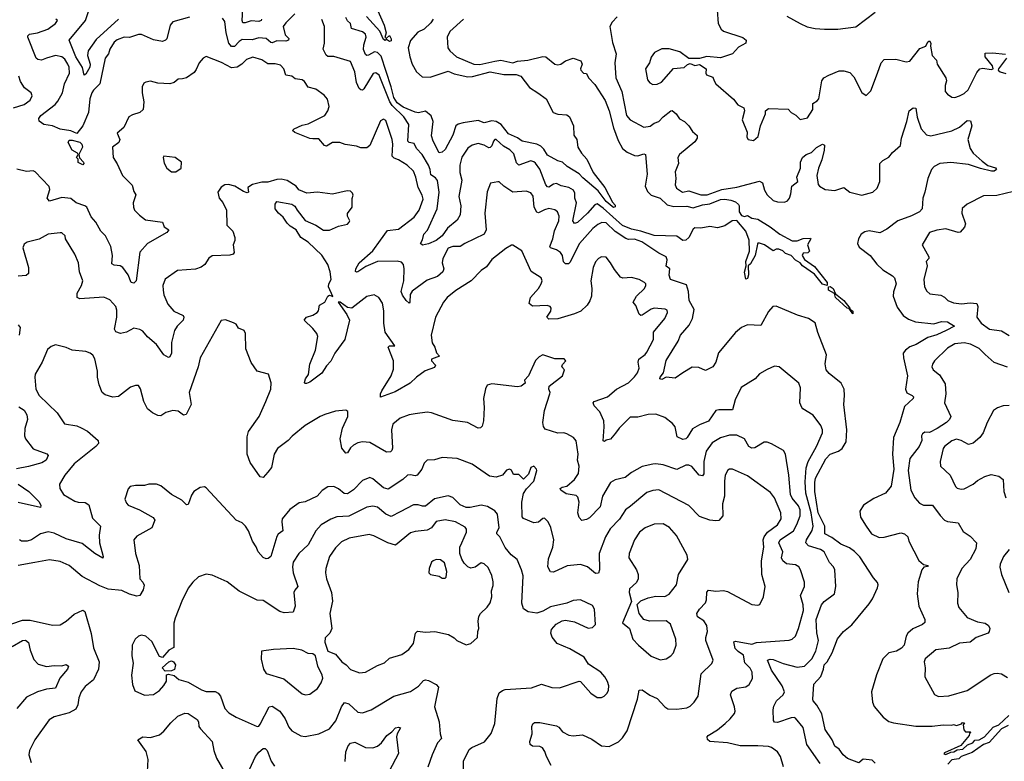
# Model space of a CAD drawing. Extents: x 1954683 to 2060285, y 904798 to 1016299.
# Tile 184 of 256: x 1972256 to 1978803, y 961013 to 965941. Entities that reach past the tile are written whole.
import ezdxf

# ---------------------------------------------------------------- set-up
doc = ezdxf.new("R2010")
doc.units = 0

msp = doc.modelspace()

# ---------------------------------------------------------------- linework, layer by layer
at = {"layer": '0CON10XD'}
for points in [[(1973385, 965957.2), (1973275, 965927.5), (1973256, 965905), (1973234, 965815), (1973225.5, 965804.5), (1973205, 965797.5), (1973145, 965808.1), (1973065, 965843.8), (1973045, 965843.3), (1972985, 965822.9), (1972950, 965825), (1972905, 965808.2), (1972885, 965791.1), (1972855.4, 965745), (1972846.4, 965715), (1972824.6, 965685), (1972789.2, 965515), (1972745.9, 965474.1), (1972734.8, 965455.2), (1972722.8, 965415), (1972713.9, 965325), (1972676.7, 965235), (1972635, 965184.7), (1972595, 965203.2), (1972525, 965214.6), (1972475, 965235.5), (1972416.2, 965245), (1972385, 965266.7), (1972383.3, 965285), (1972395.6, 965305), (1972491.5, 965378.5), (1972510.1, 965399.9), (1972540.3, 965455), (1972554.8, 965515), (1972587.6, 965585), (1972584.8, 965624.8), (1972576.6, 965645), (1972555, 965678.2), (1972535, 965695.3), (1972495, 965703.8), (1972435, 965684.7), (1972401.5, 965671.5), (1972376.7, 965676.7), (1972365, 965685.7), (1972309.4, 965825), (1972309.2, 965835), (1972320, 965845), (1972375, 965853.8), (1972442.4, 965877.6), (1972493.3, 965915), (1972506.2, 965935), (1972495.9, 965945.9)], [(1972911.8, 965945), (1972765, 965809.5), (1972712, 965735), (1972707.3, 965702.7), (1972724.9, 965645), (1972722.2, 965625), (1972695, 965579.2), (1972683.6, 965573.6), (1972674.4, 965624.4), (1972629.2, 965695), (1972585.4, 965805), (1972692.7, 965935), (1972720, 966015)], [(1974085, 965980), (1974025, 965920.8), (1974008.6, 965895), (1974020.7, 965840.7), (1974045, 965815.8), (1974044.2, 965805), (1974025, 965799.7), (1973965, 965800.2), (1973935, 965788.4), (1973925, 965789.1), (1973895, 965816.7), (1973845, 965820.8), (1973801.7, 965808.3), (1973735, 965808.9), (1973715, 965796.9), (1973685, 965763.1), (1973665, 965762.8), (1973646.2, 965786.2), (1973627.7, 965855), (1973618.8, 965928.8), (1973605, 965951.2)], [(1973863.1, 965945), (1973862, 965935), (1973845, 965929.5), (1973795, 965934.7), (1973755, 965919.6), (1973740.5, 965920.5), (1973736, 965936), (1973738.7, 966011.3)], [(1975004.9, 965945.1), (1974989.9, 965920.1), (1974945, 965877.5), (1974902.4, 965857.6), (1974855, 965803.3), (1974840, 965755), (1974849.3, 965695), (1974864.7, 965645), (1974894.8, 965594.8), (1974932, 965562), (1974985, 965558.9), (1975105, 965598.8), (1975145, 965580.6), (1975235, 965562.4), (1975266.1, 965563.9), (1975385, 965595.2), (1975475, 965577.3), (1975556.4, 965576.4), (1975588, 965565), (1975645, 965491.2), (1975702, 965455), (1975755.6, 965415.6), (1975803.6, 965323.6), (1975835, 965314), (1975895, 965310), (1975912.5, 965295), (1975938.8, 965235), (1975940, 965175), (1975960, 965145), (1975967.5, 965095), (1975991.2, 965055), (1976027.1, 965015), (1976068, 964925), (1976146.5, 964826.5), (1976197.8, 964727.8), (1976215, 964708.8), (1976215, 964697.5), (1976205, 964693.3), (1976195, 964698.9), (1976155, 964733.2), (1976103, 964803), (1975999.7, 964889.7), (1975975, 964917.8), (1975896, 964965), (1975864.4, 964994.4), (1975835, 965003.3), (1975765, 965042), (1975742, 965082), (1975721, 965101), (1975695, 965113.8), (1975596.2, 965135), (1975565, 965155.4), (1975505, 965183.9), (1975456.9, 965245), (1975425, 965264.4), (1975395, 965268.9), (1975345, 965255.5), (1975305, 965272), (1975205, 965256.5), (1975171.9, 965248.1), (1975155.4, 965235), (1975135, 965174.3), (1975085, 965078.8), (1975065, 965060), (1975045, 965057.5), (1975005, 965133.8), (1974995, 965170), (1975005.6, 965264.4), (1974992.9, 965302.9), (1974955, 965332.9), (1974907.3, 965322.7), (1974885, 965327), (1974805, 965360.7), (1974765, 965389.3), (1974743.2, 965425), (1974726.8, 965495), (1974658.9, 965698.9), (1974635, 965723.3), (1974615, 965728.6), (1974575, 965706.2), (1974565, 965703.4), (1974555, 965709.1), (1974542.7, 965742.7), (1974544.2, 965775), (1974559.5, 965825), (1974555.2, 965845.2), (1974535, 965860.5), (1974462.3, 965882.3), (1974455.3, 965915.3), (1974434.7, 965934.7), (1974425, 965955.5)], [(1974630, 966015), (1974678.7, 965905), (1974693.3, 965855), (1974683.6, 965823.6), (1974695, 965817.5), (1974715, 965835.7), (1974726.6, 965813.4), (1974725, 965800), (1974715, 965796.7), (1974695, 965810), (1974686.1, 965803.9), (1974675, 965810), (1974650, 965865), (1974562.6, 965962.6)], [(1976229.2, 965960.8), (1976195, 965924.2), (1976179.4, 965895), (1976198.7, 965788.7), (1976222.5, 965715), (1976212.2, 965655), (1976218.9, 965555), (1976258.6, 965465), (1976290.3, 965305), (1976315, 965276.4), (1976405, 965228.1), (1976447.3, 965232.7), (1976475, 965252.9), (1976505.8, 965264.2), (1976534.2, 965295.8), (1976585, 965335.8), (1976595, 965337.5), (1976621.4, 965315), (1976642.1, 965282.1), (1976675.4, 965265.4), (1976705, 965235.6), (1976729.3, 965199.3), (1976760.7, 965170.7), (1976761.1, 965155), (1976745, 965128.6), (1976642.5, 965045), (1976631.4, 965025), (1976635.8, 964985), (1976615, 964930), (1976618.6, 964885), (1976613.8, 964843.8), (1976622.4, 964822.4), (1976663.8, 964795), (1976705, 964803.3), (1976785, 964776.9), (1976826.8, 964776.8), (1976925, 964813.1), (1977025, 964827.4), (1977175, 964868.9), (1977195, 964856.2), (1977208.5, 964808.5), (1977226.4, 964776.4), (1977265, 964740.8), (1977295, 964730), (1977340.7, 964729.3), (1977362.3, 964737.7), (1977374, 964755), (1977384.4, 964785), (1977390, 964835), (1977430, 964865), (1977422.9, 964895), (1977447.2, 964955), (1977448.1, 964995), (1977462, 965025), (1977485.6, 965044.4), (1977521.2, 965058.8), (1977555, 965091.1), (1977595, 965114), (1977607, 965107), (1977605.6, 965075), (1977590.1, 965009.9), (1977566.7, 964955), (1977557, 964907), (1977565.5, 964845.5), (1977573.1, 964835), (1977612.3, 964812.3), (1977675, 964805.5), (1977735, 964826), (1977774.7, 964794.7), (1977855, 964774.6), (1977929.2, 964795), (1977957.2, 964822.8), (1977974.3, 964865), (1977975.3, 964984.7), (1977995, 965004.6), (1978035, 965027.5), (1978060.5, 965059.5), (1978113.1, 965105), (1978118.8, 965155), (1978155.4, 965265), (1978170, 965335), (1978196.7, 965355), (1978214.4, 965354.4), (1978223.6, 965293.6), (1978250.9, 965215), (1978285, 965176.5), (1978315, 965168.7), (1978455, 965203.5), (1978505, 965227.5), (1978555, 965272.5), (1978578.9, 965268.9), (1978588, 965235), (1978559.4, 965145), (1978576.9, 965085), (1978595.7, 965055), (1978655, 965001.9), (1978693.1, 964973.1), (1978745, 964956.5), (1978752, 964945), (1978736.2, 964933.8), (1978717.5, 964935), (1978645, 964951.4), (1978565, 964978.8), (1978447.6, 964992.4), (1978375, 964985.4), (1978337.1, 964965), (1978319.5, 964945), (1978294.5, 964885), (1978275, 964796.2), (1978260.5, 964755), (1978255.8, 964685), (1978239.4, 964665), (1978185, 964636.9), (1978095, 964604.4), (1978020.7, 964549.3), (1977975.5, 964524.5), (1977905, 964537.8), (1977875, 964532.5), (1977852, 964515), (1977834, 964485), (1977826.2, 964455), (1977838.8, 964428.8), (1977910, 964375), (1977955, 964315.7), (1977995, 964278.1), (1978060, 964240), (1978072.9, 964225), (1978083.5, 964185), (1978066.3, 964133.7), (1978064.5, 964105), (1978091.3, 964031.3), (1978130.5, 963975), (1978165, 963952.1), (1978213.3, 963933.3), (1978335, 963920.2), (1978385, 963936.5), (1978425, 963933.2), (1978470.8, 963905), (1978415.6, 963875), (1978355, 963847.5), (1978295, 963829.8), (1978217.2, 963782.8), (1978175, 963767.4), (1978145.4, 963745), (1978131.4, 963725), (1978131.8, 963695), (1978159.6, 963575), (1978145.2, 963485), (1978155, 963462.3), (1978190, 963445), (1978198.1, 963435), (1978197.1, 963425), (1978139.8, 963370.2), (1978108.3, 963265), (1978066.8, 963165), (1978059.5, 963055), (1978067.3, 962955), (1978049.5, 962840.5), (1978012.5, 962795), (1977935, 962758.9), (1977867.5, 962715), (1977841.9, 962675), (1977845.7, 962635), (1977885, 962575.6), (1977918.9, 962525), (1977971.4, 962501.4), (1978005, 962501.6), (1978115, 962532.2), (1978138.8, 962525), (1978161.2, 962505), (1978167.1, 962475), (1978235, 962347.1), (1978265, 962321.2), (1978296.2, 962315), (1978291.7, 962308.3), (1978267.1, 962302.9), (1978254.6, 962285.4), (1978230.8, 962205), (1978223.4, 962126.6), (1978235.4, 962045), (1978274.5, 961955), (1978273.7, 961936.3), (1978258.3, 961921.7), (1978195, 961893.5), (1978161.2, 961865), (1978150.4, 961845), (1978136.2, 961785), (1978119.5, 961765), (1978085, 961746), (1978035, 961734.7), (1977994.5, 961695), (1977952.6, 961587.4), (1977920.8, 961475), (1977925.5, 961405)], [(1976893.6, 966003.6), (1976900, 965915), (1976919.1, 965879.1), (1976935, 965864.4), (1977063.6, 965823.6), (1977087.5, 965805), (1977083.8, 965785), (1977035, 965758), (1976995, 965714.4), (1976915, 965687.1), (1976825, 965697.8), (1976775, 965683.3), (1976705, 965682.5), (1976645, 965727.1), (1976575, 965746.9), (1976525, 965747.5), (1976475.9, 965724.1), (1976455, 965693.3), (1976443.1, 965655), (1976418.1, 965615), (1976431.1, 965541.1), (1976445, 965521.2), (1976465, 965510), (1976495, 965512.5), (1976523.4, 965526.6), (1976603, 965617), (1976675, 965624), (1976696.4, 965643.6), (1976715, 965650), (1976745, 965637.5), (1976775, 965643.3), (1976820, 965615), (1976817.5, 965585), (1976822.5, 965575), (1976865, 965560), (1976874, 965534), (1976884.1, 965514.1), (1977003, 965413), (1977031.2, 965375), (1977072, 965355), (1977075.7, 965335), (1977058.8, 965275), (1977093.8, 965195), (1977090.7, 965160.7), (1977100, 965145), (1977135, 965137.5), (1977166.7, 965165), (1977182.5, 965235), (1977214.2, 965315), (1977215.8, 965335), (1977235, 965350.8), (1977365, 965346.2), (1977385, 965323.8), (1977415.8, 965305.8), (1977445, 965278.8), (1977495, 965288.8), (1977530.8, 965345), (1977528.8, 965385), (1977558.5, 965401.5), (1977568.5, 965415), (1977590, 965535), (1977603.8, 965555), (1977636.6, 965573.4), (1977705, 965602), (1977735, 965602), (1977775, 965590), (1977802.7, 965562.7), (1977855, 965457.5), (1977885, 965437.5), (1977915, 965467.5), (1977960.6, 965585), (1977984.4, 965655), (1978003.5, 965676.5), (1978081.7, 965678.3), (1978151.2, 965661.2), (1978175, 965665.8), (1978240.7, 965749.3), (1978280, 965765), (1978294.3, 965795), (1978305, 965800), (1978314, 965785), (1978311.4, 965765), (1978324, 965704), (1978352.1, 965672.1), (1978355.6, 965645), (1978414.3, 965555), (1978417.5, 965535), (1978410, 965505), (1978410, 965465), (1978425.7, 965445.7), (1978455, 965426), (1978475, 965424.3), (1978505, 965436), (1978535, 965450.6), (1978562.5, 965475), (1978620.2, 965589.8), (1978640, 965615), (1978660.2, 965619.8), (1978715, 965610.7), (1978728.8, 965615), (1978725.3, 965635.3), (1978676.1, 965695), (1978675, 965719.2), (1978725, 965720.9), (1978811.8, 965711.8)], [(1977356.7, 965965), (1977445, 965916.2), (1977493, 965893), (1977545, 965883.8), (1977607.3, 965877.3), (1977695, 965878.9), (1977815, 965894.4), (1977945, 965990.8)], [(1975207.5, 965945), (1975115, 965862.5), (1975098.8, 965825), (1975103.1, 965755), (1975115, 965734.3), (1975161.2, 965695), (1975275.8, 965645.8), (1975315, 965643.9), (1975415, 965666.1), (1975455, 965672.6), (1975535, 965654.3), (1975565, 965666.5), (1975635, 965672.5), (1975735, 965696.9), (1975755, 965694.4), (1975815, 965646.2), (1975835, 965641.4), (1975855, 965645.8), (1975885, 965667.5), (1975935, 965686), (1975987.4, 965667.4), (1975996.7, 965645), (1975984.3, 965615), (1975986, 965605), (1976005, 965586.2), (1976025, 965583.3), (1976038.1, 965555), (1976080.7, 965510.8), (1976149.5, 965405), (1976175.3, 965335), (1976203.4, 965223.4), (1976235, 965137.5), (1976265, 965085.7), (1976295, 965060), (1976345, 965037.9), (1976365, 965036.9), (1976405, 965050.6), (1976416.5, 965046.5), (1976428.8, 964915), (1976415.6, 964835.6), (1976429.6, 964799.6), (1976455, 964774.3), (1976515, 964755.5), (1976561.8, 964711.8), (1976605, 964700.9), (1976691.9, 964701.9), (1976735, 964691.1), (1976795, 964711.1), (1976845, 964718.1), (1976915.9, 964745.9), (1976945, 964748.7), (1976985, 964741.1), (1977015, 964730), (1977035, 964714), (1977040, 964705), (1977039, 964665), (1977055, 964639.8), (1977075, 964634.5), (1977095, 964640), (1977125, 964623.1), (1977165, 964615.6), (1977246.2, 964565), (1977311.2, 964515), (1977392.6, 964472.6), (1977425, 964471.1), (1977465, 964487.7), (1977515, 964490), (1977517.5, 964485), (1977494.4, 964445), (1977507, 964403), (1977497, 964393), (1977465, 964388.8), (1977459.2, 964375), (1977475, 964348.2), (1977541.6, 964301.6), (1977625.5, 964195), (1977624.2, 964175.8), (1977595, 964183.8), (1977540.7, 964250.7), (1977460.4, 964305), (1977445.2, 964325.2), (1977413.7, 964343.7), (1977385, 964374.6), (1977347.2, 964387.2), (1977329.4, 964405), (1977304.5, 964415.5), (1977285, 964415.7), (1977265, 964406.2), (1977208.8, 964445), (1977175, 964457.1), (1977165, 964456), (1977161.4, 964448.6), (1977146.7, 964373.3), (1977115, 964318), (1977100, 964305), (1977102.3, 964245), (1977095, 964222.5), (1977085, 964216.2), (1977075.5, 964264.5), (1977087.5, 964305), (1977084.4, 964335), (1977107.6, 964402.4), (1977107, 964477), (1977084.4, 964535), (1977025, 964605.9), (1976994.3, 964605.7), (1976945, 964572.5), (1976895, 964558.8), (1976845, 964567.5), (1976785, 964555.8), (1976745, 964558.5), (1976735, 964550), (1976705, 964493.6), (1976685, 964477.3), (1976665, 964474.2), (1976625, 964502.9), (1976475, 964507.5), (1976385, 964536.8), (1976325, 964548.4), (1976263.7, 964573.7), (1976135, 964688.3), (1976095, 964716.9), (1976079.3, 964710.8), (1976031.2, 964655), (1975965, 964594.4), (1975945, 964587.1), (1975934.7, 964605), (1975958.4, 964725), (1975947.2, 964755), (1975947.7, 964787.7), (1975938.1, 964808.1), (1975906.8, 964826.8), (1975856.3, 964836.3), (1975825, 964852), (1975805, 964848.7), (1975775, 964829.5), (1975765, 964830.3), (1975754.6, 964844.6), (1975715, 964948.1), (1975685, 964988.5), (1975675, 964997.7), (1975655, 965002.5), (1975575, 964975.5), (1975560.3, 964990.3), (1975540.5, 965050.5), (1975515, 965075.9), (1975471.8, 965101.8), (1975425, 965145.5), (1975415, 965145.6), (1975406.5, 965135), (1975396, 965104), (1975385, 965091.6), (1975375, 965090.6), (1975345, 965107.8), (1975305, 965117.8), (1975263.4, 965106.6), (1975235, 965087.5), (1975195, 965028), (1975181.9, 964975), (1975182.9, 964925), (1975194.8, 964875), (1975175.8, 964765.8), (1975189.2, 964705), (1975185.4, 964645), (1975165, 964609.4), (1975100.6, 964555), (1975065.5, 964505), (1975025, 964474.6), (1974975, 964451.9), (1974935, 964442.5), (1974920, 964455), (1974935, 964477.5), (1974943.1, 964515), (1974966.8, 964543.2), (1975032.6, 964685), (1975044, 964795), (1975033.3, 964873.3), (1975020, 964890), (1974989.5, 964909.5), (1974985.2, 964945), (1974973.3, 964975), (1974931.6, 965045), (1974894.4, 965084.4), (1974878.4, 965118.4), (1974845, 965126.2), (1974836.2, 965135), (1974842.5, 965245), (1974810.8, 965295), (1974732.2, 965372.2), (1974716.3, 965396.3), (1974645, 965573.6), (1974625, 965589.1), (1974607.1, 965582.9), (1974545, 965481.2), (1974535, 965473.8), (1974525, 965476), (1974512.9, 965485), (1974495, 965524), (1974485, 965594), (1974454.5, 965664.5), (1974345, 965697.1), (1974305, 965696.9), (1974294.7, 965704.7), (1974272.7, 965745), (1974282.5, 965785), (1974282.5, 965895), (1974265, 965942)], [(1977945, 961000), (1977925, 961020), (1977865, 961028), (1977835, 961002.5), (1977760.9, 961030.9), (1977731.2, 961055), (1977704, 961094), (1977675, 961113.8), (1977657.8, 961155), (1977611.9, 961225), (1977588.8, 961328.8), (1977557.2, 961387.2), (1977531.2, 961415), (1977528.8, 961425), (1977537.1, 961525), (1977583.8, 961576.2), (1977601.6, 961625), (1977604.6, 961655), (1977623.9, 961675), (1977657.2, 961732.8), (1977692.7, 961827.3), (1977734, 961875), (1977790.1, 961919.9), (1977905, 962059.4), (1977927.3, 962092.7), (1977960, 962165), (1977964.6, 962185), (1977960.5, 962200.5), (1977932.7, 962232.7), (1977841.6, 962371.6), (1977807.8, 962407.8), (1977772.7, 962432.7), (1977715, 962455.3), (1977655, 962499.3), (1977608.4, 962525), (1977609.6, 962575), (1977564.5, 962665), (1977543.9, 962805), (1977542.1, 962865), (1977547.9, 962895), (1977616.1, 963023.9), (1977645.4, 963054.6), (1977700.4, 963075), (1977725, 963091.2), (1977751.5, 963135), (1977755.2, 963215), (1977735.5, 963385), (1977739.5, 963445), (1977739.1, 963485), (1977718.9, 963525), (1977639.2, 963589.2), (1977617.8, 963615), (1977611.3, 963655), (1977620, 963715), (1977562.4, 963862.4), (1977545, 963927.5), (1977500, 963955), (1977428.3, 963978.3), (1977285, 964038), (1977264.4, 964035.6), (1977235, 964001.2), (1977185, 963910), (1977095, 963912.5), (1977055, 963896.2), (1977015, 963862.9), (1976901.9, 963728.1), (1976884.5, 963665), (1976865.3, 963634.7), (1976815, 963610.6), (1976770.6, 963630.6), (1976726.8, 963633.2), (1976665.6, 963594.4), (1976615, 963558.8), (1976555, 963565.8), (1976525, 963550), (1976513.1, 963555), (1976515, 963566), (1976536.5, 963593.5), (1976555, 963677.5), (1976634.6, 963805), (1976650.8, 963845), (1976708.3, 963911.7), (1976728.9, 963955), (1976741.5, 964015), (1976708.1, 964075), (1976703.1, 964135), (1976689.2, 964179.2), (1976584, 964215), (1976573.6, 964243.6), (1976579.2, 964285), (1976554, 964304), (1976562.1, 964345), (1976555, 964365.6), (1976505, 964390.4), (1976391.9, 964465), (1976345, 964481.8), (1976305, 964479.7), (1976286.4, 964486.4), (1976214.6, 964534.6), (1976155, 964590.6), (1976126.5, 964593.5), (1976099, 964581), (1976066, 964554), (1975977.1, 964455), (1975915, 964327.1), (1975905, 964318.6), (1975885, 964318.6), (1975872.7, 964332.7), (1975864.6, 964375), (1975851.5, 964395), (1975825, 964411.3), (1975784.6, 964424.6), (1975780, 964435), (1975800.9, 964485), (1975812.1, 964537.9), (1975840.8, 964605), (1975842.5, 964635), (1975831.4, 964665), (1975815, 964678.6), (1975775, 964685.6), (1975745, 964678.5), (1975705, 964658.9), (1975695, 964663.1), (1975677.5, 964695), (1975669.1, 964769.1), (1975655, 964790.6), (1975622.9, 964802.9), (1975535, 964795.4), (1975476, 964835), (1975445, 964864), (1975435, 964864), (1975385.8, 964854.2), (1975365, 964797.5), (1975348.2, 964655), (1975356.9, 964545), (1975344.2, 964515.8), (1975215, 964454.6), (1975185, 964434.6), (1975135, 964434.5), (1975105, 964422.5), (1975070, 964355), (1975065.6, 964325), (1975075.4, 964285), (1975069.1, 964265), (1975034.7, 964235.3), (1974965, 964210.4), (1974865, 964136.2), (1974851.3, 964115), (1974850.8, 964065), (1974845, 964058), (1974825, 964074.3), (1974801, 964111), (1974792.7, 964135), (1974810.3, 964205), (1974813.2, 964285), (1974807.5, 964315), (1974795, 964328.9), (1974765, 964336.3), (1974635, 964333.9), (1974557.8, 964302.2), (1974505, 964265.7), (1974495, 964262.9), (1974488.3, 964268.3), (1974491.5, 964285), (1974514.2, 964325), (1974603.1, 964405), (1974654.4, 964475.6), (1974700.5, 964539.5), (1974775, 964548.2), (1974879.9, 964630.1), (1974912.7, 964675), (1974938.3, 964748.3), (1974932.9, 964775), (1974905.9, 964825.9), (1974890, 964895), (1974873.4, 964935), (1974831.5, 964975), (1974775, 965010.8), (1974745, 965020.4), (1974733.5, 965033.5), (1974737.2, 965115), (1974732.9, 965145), (1974690.5, 965270.5), (1974675, 965281.2), (1974655, 965268.8), (1974584.2, 965105), (1974565, 965090), (1974525, 965089.5), (1974495, 965100), (1974420.9, 965110.9), (1974384.5, 965124.5), (1974335, 965125.6), (1974295, 965100.5), (1974281.9, 965105), (1974245, 965150.5), (1974205, 965148.5), (1974185, 965151.2), (1974085, 965191.4), (1974070, 965205), (1974080, 965215), (1974135, 965239.5), (1974175, 965248.2), (1974285, 965303.6), (1974304.5, 965335), (1974313.3, 965365), (1974303.1, 965413.1), (1974279.4, 965439.4), (1974225, 965480), (1974175, 965493.6), (1974150, 965530), (1974135, 965541.5), (1974088.3, 965548.3), (1974065, 965565.6), (1974025, 965571.9), (1974012.9, 965615), (1973989.5, 965639.5), (1973955, 965648.1), (1973905, 965647.4), (1973865, 965675.4), (1973805, 965692.3), (1973765, 965677.7), (1973733.9, 965646.1), (1973701.5, 965625), (1973665, 965621.1), (1973597.4, 965657.4), (1973495, 965696.9), (1973475, 965685.8), (1973450, 965655), (1973430.3, 965609.7), (1973415, 965590), (1973364, 965556), (1973337.5, 965547.5), (1973310, 965545), (1973283.3, 965525), (1973255, 965515.8), (1973175, 965520.6), (1973125, 965531.9), (1973095, 965527.1), (1973081.3, 965518.7), (1973069.2, 965495), (1973070, 965455), (1973081.4, 965395), (1973075.8, 965345), (1973055, 965324.2), (1973005, 965309.2), (1972981.2, 965295), (1972947.5, 965225), (1972903.1, 965186.9), (1972920.8, 965145), (1972915.7, 965124.3), (1972873.9, 965093.9), (1972878, 965025), (1972904.5, 964984.5), (1972939.4, 964905), (1973002.8, 964842.8), (1973015, 964800), (1973028.3, 964778.3), (1973011.1, 964725), (1973011.8, 964695), (1973019.5, 964675), (1973051.5, 964641.5), (1973091.8, 964611.8), (1973205.8, 964595.8), (1973216.7, 964565), (1973246.7, 964545), (1973235, 964527.5), (1973106.6, 964453.4), (1973054.5, 964395.5), (1973030, 964205), (1973015, 964190), (1972996.2, 964195), (1972977.1, 964245), (1972941.4, 964295), (1972925, 964306.5), (1972885, 964309.4), (1972868.6, 964318.6), (1972873.1, 964375), (1972861.5, 964435), (1972826.7, 964505), (1972795, 964535.8), (1972761.1, 964595), (1972730.7, 964630.7), (1972703.1, 964695), (1972690, 964705), (1972630.8, 964725), (1972595, 964753.5), (1972535, 964760.5), (1972454.2, 964735), (1972439.6, 964755), (1972456.9, 964813.1), (1972452.1, 964832.1), (1972359.3, 964929.3), (1972345, 964936.7), (1972301.7, 964931.7), (1972237.7, 964947.7)], [(1978817, 965685), (1978763.5, 965615), (1978763, 965605), (1978776, 965594), (1978812.8, 965582.8)], [(1972215, 965356.7), (1972285, 965377.3), (1972325, 965405.7), (1972339.1, 965435), (1972332.7, 965455), (1972287.9, 965487.9), (1972260.1, 965530.1), (1972251.1, 965565)], [(1972675, 964977.5), (1972645, 964992.5), (1972643.9, 965013.9), (1972632.9, 965025), (1972643.8, 965045), (1972640.8, 965055), (1972605, 965073.6), (1972578.5, 965125), (1972585, 965140.9), (1972605, 965141.3), (1972655, 965127.5), (1972669.5, 965115), (1972672.7, 965095), (1972650, 965045), (1972653.3, 965023.3), (1972680, 964995), (1972682.5, 964985), (1972675, 964977.5)], [(1973295, 964930), (1973330, 964955), (1973332, 964995), (1973288.8, 965025), (1973213.3, 965035), (1973208.8, 965025), (1973217, 964987), (1973233.3, 964955), (1973265, 964930), (1973295, 964930)], [(1974185, 963652), (1974223.5, 963745), (1974237.5, 963835), (1974231.1, 963855), (1974205, 963888.6), (1974148, 963945), (1974164, 963965), (1974205, 963977.8), (1974234.5, 963995.5), (1974242.5, 964007.5), (1974248.6, 964045), (1974285, 964063.3), (1974305, 964104), (1974315, 964111.2), (1974338.3, 964101.7), (1974309.2, 964165), (1974311.2, 964185), (1974326.7, 964215), (1974321.1, 964265), (1974305.5, 964315), (1974265, 964376.9), (1974175, 964463.1), (1974125, 964494.2), (1974094, 964545), (1974055, 964569.2), (1974035, 964590), (1974008.5, 964628.5), (1973975.8, 964655), (1973955, 964683.8), (1973953.8, 964715), (1973965, 964732.5), (1974066.1, 964716.1), (1974085, 964702.5), (1974100, 964675), (1974155, 964606.2), (1974225, 964576), (1974276.7, 964543.3), (1974315, 964542), (1974375, 964568.8), (1974435, 964583.3), (1974447.5, 964595), (1974450, 964605), (1974436.2, 964635), (1974436.4, 964653.6), (1974466.2, 964695), (1974466.4, 964753.6), (1974473.3, 964775), (1974468.8, 964788.8), (1974455, 964801.2), (1974433.6, 964803.6), (1974335, 964782), (1974235, 964795.8), (1974165, 964788), (1974111.7, 964811.7), (1974093.3, 964835), (1974035, 964873.3), (1973995, 964881.2), (1973965, 964880), (1973905, 964860.8), (1973865, 964860.8), (1973804.2, 964845.8), (1973773.9, 964826.1), (1973777.5, 964795), (1973768.3, 964791.7), (1973745, 964798.6), (1973686.7, 964835), (1973645, 964845.6), (1973620, 964845), (1973595, 964827.5), (1973573.3, 964795), (1973583.3, 964755), (1973605.7, 964725.7), (1973631.2, 964675), (1973632.5, 964575), (1973672, 964535), (1973685.6, 964495), (1973685.7, 964475), (1973674.3, 964445.7), (1973682.5, 964395), (1973675, 964382.5), (1973652.4, 964377.6), (1973535, 964371.4), (1973514.5, 964355.5), (1973487.1, 964315), (1973463.1, 964296.9), (1973425, 964283.6), (1973305, 964275.6), (1973222.2, 964217.8), (1973208.5, 964175), (1973208.8, 964145), (1973214, 964114), (1973240.5, 964050.5), (1973280, 964005), (1973342, 963975), (1973346.9, 963965), (1973341.8, 963945), (1973302.2, 963905), (1973285, 963876.2), (1973265.4, 963795.4), (1973264.4, 963725), (1973255, 963701.2), (1973245, 963696.2), (1973215, 963714.2), (1973165, 963783.1), (1973104.7, 963834.7), (1973075, 963870.8), (1973055, 963883.1), (1973015, 963892.2), (1972965, 963865.5), (1972926, 963856), (1972895, 963866.2), (1972885.6, 963885), (1972902.5, 963965), (1972902.1, 964012.1), (1972895.3, 964035.3), (1972855, 964079.4), (1972815, 964096.9), (1972655, 964086.9), (1972638, 964095), (1972637.8, 964125), (1972667.5, 964175), (1972675.4, 964205), (1972654.4, 964265), (1972646.7, 964325), (1972622.4, 964382.4), (1972560.8, 964485), (1972558.8, 964505), (1972535, 964524.2), (1972525, 964525.6), (1972444.3, 964515.7), (1972385, 964482), (1972306.1, 964463.9), (1972285, 964450), (1972277.5, 964425), (1972315.3, 964295), (1972315, 964254), (1972298.5, 964241.5), (1972245, 964237.8)], [(1978865, 964798.9), (1978753, 964773), (1978665, 964770), (1978555, 964716), (1978523, 964687), (1978520, 964655), (1978545.6, 964585), (1978537.1, 964562.9), (1978509.8, 964530.2), (1978495, 964526.7), (1978415, 964550.9), (1978355, 964543.5), (1978305, 964527.1), (1978256.9, 964445), (1978300, 964365), (1978300, 964355), (1978284.3, 964335), (1978288.9, 964305), (1978267.7, 964215), (1978271.9, 964165), (1978286.9, 964136.9), (1978308.7, 964118.7), (1978380.3, 964110.3), (1978405, 964096.7), (1978426.7, 964075), (1978465, 964059.4), (1978517.4, 964052.6), (1978575, 964058.9), (1978621.2, 964055), (1978627.8, 964035), (1978620.6, 963965), (1978649.2, 963925), (1978705, 963885.6), (1978785, 963874.4), (1978835, 963841.9)], [(1977577.4, 960997.4), (1977490.4, 961125), (1977465, 961238.8), (1977415, 961298.9), (1977405, 961304.4), (1977385, 961302.2), (1977295, 961271.5), (1977275, 961274.2), (1977267.5, 961285), (1977265.6, 961354.4), (1977271.3, 961378.7), (1977287.5, 961415), (1977333.3, 961455), (1977340.9, 961475), (1977324.7, 961515), (1977255, 961617.8), (1977228, 961685), (1977245, 961691.9), (1977265, 961688.9), (1977332.9, 961662.9), (1977425, 961638.8), (1977475, 961645.5), (1977523.6, 961695), (1977550.7, 961745), (1977567.5, 961815), (1977556.8, 961866.8), (1977552.6, 961955), (1977587, 962053), (1977604, 962076), (1977674.2, 962125.8), (1977682.9, 962175), (1977676, 962285), (1977668, 962305), (1977640, 962335), (1977604.3, 962405), (1977580.4, 962420.4), (1977501.4, 962445), (1977482.7, 962465), (1977487.3, 962485), (1977525, 962547.1), (1977531.8, 962575), (1977519.5, 962665), (1977483.5, 962795), (1977479, 962871), (1977486.3, 962963.7), (1977499.1, 963005), (1977553.5, 963105), (1977593.8, 963195), (1977594, 963215), (1977582, 963245), (1977532.7, 963312.7), (1977462.5, 963355), (1977457.5, 963365), (1977442.5, 963395), (1977448, 963495), (1977435.8, 963525.8), (1977305, 963633.8), (1977275, 963638.6), (1977225, 963617.5), (1977175, 963586.9), (1977145.4, 963554.6), (1977052.4, 963497.6), (1977013.3, 963415), (1976995, 963348), (1976905, 963348.9), (1976885, 963344), (1976835, 963274.4), (1976775, 963249.4), (1976728.6, 963221.4), (1976695, 963163.8), (1976685, 963156), (1976665, 963152.5), (1976628.6, 963168.6), (1976613.3, 963235), (1976597.6, 963257.6), (1976545, 963296.9), (1976485, 963320), (1976435, 963317.1), (1976365, 963299.4), (1976315, 963300), (1976242.9, 963227.1), (1976217.3, 963192.7), (1976185, 963153.8), (1976155, 963147.5), (1976145, 963137.5), (1976135, 963143.3), (1976142.3, 963235), (1976139.1, 963275), (1976114.2, 963335), (1976076, 963375), (1976068.8, 963395), (1976076.7, 963405), (1976163.9, 963436.1), (1976225, 963486.5), (1976305, 963527.5), (1976345, 963568.6), (1976364.4, 963595), (1976375.6, 963625), (1976368.9, 963665), (1976373.1, 963685), (1976415, 963717.5), (1976425, 963732), (1976469.4, 963815), (1976470.4, 963865), (1976545.8, 963955), (1976563.2, 963995), (1976560.5, 964010.5), (1976548.5, 964018.5), (1976475, 964023.3), (1976455, 964016.7), (1976395, 963977.1), (1976385, 963976), (1976374.2, 963984.2), (1976352, 964042), (1976334.3, 964065), (1976356.9, 964105), (1976410, 964155), (1976418.8, 964175), (1976418.8, 964185), (1976410, 964195), (1976375, 964214.2), (1976325, 964228.9), (1976265.8, 964224.2), (1976251.3, 964231.3), (1976210.2, 964280.2), (1976185, 964326.2), (1976155, 964363.3), (1976125, 964365.8), (1976105, 964354.2), (1976085, 964332), (1976068.9, 964295), (1976054.4, 964205), (1976060, 964155), (1976056.9, 964105), (1976048, 964072), (1976029.2, 964045), (1975986, 964005), (1975945, 963986.1), (1975835, 963954.5), (1975775, 963952), (1975761.2, 963965), (1975787.1, 964005), (1975789.2, 964025), (1975783.8, 964035), (1975763, 964043), (1975665, 964037.5), (1975644, 964055), (1975651.4, 964095), (1975705, 964154.4), (1975724.4, 964185), (1975730, 964205), (1975724.3, 964225), (1975657.6, 964267.6), (1975595, 964406), (1975535, 964442), (1975525, 964442.5), (1975488.8, 964421.2), (1975395, 964347.1), (1975360.6, 964299.4), (1975325, 964274.2), (1975258.1, 964205), (1975155, 964142.5), (1975098.1, 964095), (1975074.3, 964065), (1975020, 963965), (1974990.8, 963845), (1974997.5, 963795), (1975015.6, 963765), (1975027.2, 963727.2), (1975047.5, 963705), (1974993.8, 963685), (1974994.2, 963675), (1975020, 963645), (1975015, 963630), (1974952.5, 963607.5), (1974893.8, 963565), (1974852.5, 963525), (1974751.4, 963468.6), (1974655, 963433.3), (1974654.2, 963454.2), (1974663.6, 963475), (1974725.3, 963574.7), (1974741.6, 963618.4), (1974741.5, 963675), (1974706.2, 963765), (1974715.9, 963774.1), (1974750, 963775), (1974685.5, 963865), (1974676.6, 963925), (1974677.4, 964007.4), (1974667.7, 964057.7), (1974643.3, 964095), (1974613.9, 964113.9), (1974565, 964100.8), (1974465, 964024.3), (1974435, 964028.1), (1974386.2, 964065), (1974373.8, 964065), (1974431.5, 963981.5), (1974448.2, 963945), (1974416.9, 963815), (1974351.5, 963725), (1974325, 963672), (1974295, 963640), (1974265, 963592.5), (1974185, 963532.2), (1974162.9, 963522.9), (1974152.9, 963522.9), (1974149.3, 963529.3), (1974155.5, 963555), (1974175.4, 963584.6), (1974185, 963652)], [(1977795, 963986.2), (1977779.5, 964009.7), (1977771.7, 964021.7), (1977758, 964025), (1977681.5, 964095), (1977672.7, 964122.7), (1977634.5, 964145), (1977633.9, 964166.1), (1977645, 964167.8), (1977664.4, 964155), (1977680, 964120), (1977735, 964075.5), (1977775.5, 964025), (1977779.5, 964009.7), (1977785, 964013.8), (1977796.4, 964005), (1977795, 963986.2)], [(1977335.3, 960975.3), (1977315, 961046), (1977295, 961075.8), (1977254.6, 961104.6), (1977235, 961111.8), (1977165, 961116.2), (1977046.4, 961116.4), (1976962.5, 961135), (1976845.6, 961145.6), (1976828.3, 961158.3), (1976826, 961175), (1976834, 961185), (1976895, 961222.2), (1976947.5, 961265), (1976980.8, 961295), (1977008.5, 961331.5), (1977013, 961347), (1977009.5, 961375), (1976983.1, 961455), (1976990.9, 961479.1), (1977025, 961498.8), (1977085, 961507.5), (1977107.3, 961522.7), (1977127.6, 961562.4), (1977125.6, 961605), (1977111.9, 961631.9), (1977077.9, 961667.9), (1977069.4, 961719.4), (1977032.2, 961742.2), (1977013.5, 961763.5), (1977003.4, 961806.6), (1977015, 961812.1), (1977125, 961790.6), (1977155, 961802.9), (1977372.2, 961817.8), (1977392, 961825), (1977415, 961844.2), (1977435, 961896.2), (1977466.8, 962015), (1977465, 962053.3), (1977447.3, 962115), (1977474.6, 962175), (1977475, 962203.3), (1977448.5, 962285), (1977435.7, 962305), (1977415, 962317.9), (1977355, 962325.4), (1977330.5, 962345), (1977322.1, 962365), (1977330, 962405), (1977303.4, 962465), (1977313.1, 962485), (1977401.5, 962545), (1977423, 962587), (1977445.7, 962645), (1977446, 962685), (1977435, 962710.8), (1977391.7, 962761.7), (1977380.8, 962785), (1977370.9, 962915), (1977347.5, 963055), (1977335, 963077.5), (1977255, 963123.5), (1977225, 963134.4), (1977205, 963134.4), (1977145, 963095.6), (1977125, 963093.1), (1977104.7, 963104.7), (1977075, 963155.5), (1977025, 963179.6), (1976975, 963180), (1976915, 963163.6), (1976860.4, 963129.6), (1976821.1, 963075), (1976804.7, 963005), (1976805, 962922.5), (1976795, 962909.5), (1976773.5, 962915), (1976725, 962971.1), (1976705, 962981.8), (1976685, 962980.4), (1976625, 962952.7), (1976535, 962982.5), (1976485, 962990.6), (1976465, 962987.8), (1976395, 962972.2), (1976325, 962932.2), (1976280.8, 962899.2), (1976215.4, 962884.6), (1976185, 962866.9), (1976131.8, 962775), (1976115.3, 962704.7), (1976045, 962630.5), (1976025, 962618.9), (1975992.9, 962612.9), (1975975, 962633.8), (1975966.4, 962665), (1975976.7, 962735), (1975968.2, 962768.3), (1975955, 962778.5), (1975890.5, 962790.5), (1975855, 962814), (1975849.2, 962825), (1975863.8, 962835), (1975895, 962842.2), (1975945.4, 962885), (1975972.1, 962925), (1975975.3, 962975), (1975964.4, 963015), (1975969.1, 963055), (1975955, 963142.5), (1975938.8, 963165), (1975895, 963189.2), (1975875, 963195.8), (1975835, 963194.2), (1975750.5, 963220.5), (1975738.3, 963238.3), (1975733.6, 963263.6), (1975745.4, 963345), (1975782, 963455), (1975783.3, 963465), (1975773.3, 963485), (1975776.7, 963505), (1975865.7, 963574.3), (1975877.5, 963615), (1975860, 963635), (1975865, 963650), (1975887.5, 963675), (1975877, 963687), (1975815, 963687.5), (1975735, 963713.8), (1975709.5, 963700.5), (1975685, 963677.5), (1975638.8, 963575), (1975612.5, 963545), (1975617.5, 963525), (1975590, 963505), (1975565, 963500.8), (1975395, 963521.1), (1975365, 963513.3), (1975352.1, 963487.9), (1975340, 963425), (1975344.4, 963365), (1975340.5, 963275), (1975330, 963240), (1975320.3, 963229.7), (1975305, 963227.1), (1975233.3, 963265), (1975135, 963278.6), (1974995, 963329.5), (1974965, 963332.5), (1974885, 963321.2), (1974845, 963315.5), (1974785, 963294.4), (1974737.4, 963252.6), (1974727.3, 963215), (1974735.5, 963094.5), (1974731.1, 963078.9), (1974720.9, 963069.1), (1974695, 963066.9), (1974585, 963130.6), (1974535, 963136.7), (1974505, 963130), (1974475, 963114.4), (1974455, 963095.7), (1974436.2, 963063.8), (1974425, 963060), (1974397.8, 963095), (1974387.1, 963155), (1974402.5, 963227.5), (1974437.5, 963305), (1974438.3, 963338.3), (1974425, 963346.7), (1974355, 963339.2), (1974285, 963318), (1974253.3, 963305), (1974155, 963245.7), (1974067.2, 963172.8), (1974042, 963145), (1973969.1, 963090.9), (1973948.6, 963055), (1973931.2, 962965), (1973905.7, 962934.3), (1973875, 962900), (1973855, 962903.8), (1973788.6, 962998.6), (1973767.8, 963055), (1973769.1, 963169.1), (1973776.4, 963205), (1973847.8, 963305), (1973892.9, 963405), (1973925.7, 963485), (1973928.3, 963528.3), (1973910, 963585), (1973835, 963606.7), (1973795, 963662.5), (1973758.8, 963755), (1973756.7, 963855), (1973747.5, 963875), (1973711.7, 963891.7), (1973695, 963917.5), (1973677.7, 963927.7), (1973625, 963946.2), (1973595, 963942.5), (1973455.7, 963694.3), (1973442.9, 963635), (1973383.6, 963465), (1973396.4, 963385), (1973362.4, 963317.6), (1973345, 963314.3), (1973309.1, 963339.1), (1973275, 963344.4), (1973228.3, 963331.7), (1973195, 963308), (1973175, 963310), (1973138.3, 963328.3), (1973105.6, 963355.6), (1973081.1, 963405), (1973058.7, 963488.7), (1973045, 963510), (1973025, 963511.2), (1972991.7, 963498.3), (1972912.3, 963437.7), (1972875, 963432), (1972825, 963447.5), (1972803.3, 963465), (1972783.8, 963513.8), (1972773.8, 963565), (1972773.3, 963605), (1972755, 963687.5), (1972742.7, 963712.7), (1972725, 963726.2), (1972695, 963736), (1972605, 963744.3), (1972565, 963762.5), (1972495, 963780.8), (1972465, 963770), (1972441.1, 963748.9), (1972405.6, 963665), (1972359.5, 963585), (1972355.5, 963565), (1972363.8, 963485), (1972384.5, 963445), (1972505, 963328), (1972553.3, 963255), (1972635, 963241.5), (1972665, 963230), (1972707.3, 963207.3), (1972778.6, 963145), (1972779.2, 963125), (1972762.5, 963105), (1972619.1, 962990.9), (1972555.6, 962915), (1972520, 962855), (1972523.1, 962825), (1972546.2, 962786.2), (1972622.3, 962742.3), (1972645, 962734.6), (1972691.9, 962731.9), (1972716.6, 962716.6), (1972739.2, 962629.2), (1972793.1, 962575), (1972783.5, 962515), (1972785.5, 962465), (1972810, 962375), (1972808.1, 962361.9), (1972755, 962394.5), (1972671.2, 962461.2), (1972565, 962491.6), (1972485, 962528.7), (1972445, 962537.7), (1972394.7, 962525.3), (1972335, 962484), (1972305, 962476.6), (1972266.9, 962476.9), (1972254.3, 962485)], [(1972245, 963914.3), (1972258.5, 963895), (1972252, 963845)], [(1978825, 963632.9), (1978735, 963662.9), (1978676.4, 963716.4), (1978635, 963757.3), (1978577.5, 963785), (1978535, 963793.3), (1978475, 963786.9), (1978425, 963759.4), (1978338.8, 963675), (1978325, 963652.5), (1978321.9, 963635), (1978329.2, 963615), (1978371.2, 963581.2), (1978410.5, 963520.5), (1978414.2, 963455.8), (1978405.5, 963395), (1978446.9, 963305), (1978438.1, 963285), (1978417.8, 963265), (1978357.5, 963225), (1978305, 963197.5), (1978275, 963200), (1978259.7, 963190.3), (1978252.5, 963175), (1978254, 963145), (1978237.8, 963105), (1978175.3, 963024.7), (1978164.7, 962945), (1978182.1, 962815), (1978206.9, 962765), (1978239.2, 962729.2), (1978265, 962715.5), (1978325, 962715.6), (1978376.7, 962646.7), (1978405, 962615.8), (1978425, 962605.7), (1978495, 962598), (1978530.2, 962540.2), (1978575, 962510), (1978618.9, 962465), (1978612.5, 962425), (1978576.3, 962353.7), (1978519.6, 962295), (1978487.1, 962225), (1978485.8, 962185.8), (1978494, 962135), (1978492, 962065), (1978500, 962035), (1978555, 961968.1), (1978625, 961939.4), (1978675, 961930), (1978696.7, 961915), (1978706.2, 961895), (1978703.3, 961875), (1978695, 961863.8), (1978615.3, 961834.7), (1978575, 961804.5), (1978505, 961798.8), (1978435.8, 961765.8), (1978346.8, 961753.2), (1978276.4, 961693.6), (1978270, 961675), (1978276.2, 961635), (1978273.8, 961575), (1978337.7, 961457.7), (1978365, 961444.2), (1978435, 961447.5), (1978555, 961484.4), (1978713, 961587), (1978735, 961595.7), (1978755, 961599.2), (1978784.1, 961594.1), (1978825, 961570)], [(1972249.5, 963369.5), (1972285.6, 963345.6), (1972304.1, 963315), (1972308.2, 963285), (1972290.4, 963225), (1972288.2, 963175), (1972293.5, 963155), (1972345, 963088.7), (1972436.2, 963056.2), (1972445.7, 963045), (1972431.9, 963015), (1972403, 962997), (1972315, 962971.2), (1972235, 962956.9)], [(1978835, 963377.1), (1978794.3, 963375.7), (1978757.3, 963362.7), (1978731.2, 963345), (1978688.2, 963265), (1978662.5, 963195), (1978639.1, 963165), (1978595, 963128.1), (1978565, 963119.4), (1978515, 963145.6), (1978485, 963153.1), (1978455, 963141.9), (1978405, 963105.6), (1978397.2, 963092.8), (1978376.9, 963005), (1978379.2, 962975), (1978443.5, 962915), (1978478.8, 962838.8), (1978488.7, 962828.7), (1978515, 962821.4), (1978535, 962823.5), (1978595.7, 962854.3), (1978625, 962878.9), (1978673.3, 962906.7), (1978715, 962918.2), (1978767.3, 962907.3), (1978795, 962886), (1978800.8, 962805), (1978812, 962765)], [(1975789.6, 960985), (1975759.3, 961045), (1975748.6, 961078.6), (1975731.9, 961101.9), (1975715, 961110.5), (1975664.7, 961114.7), (1975650, 961125), (1975648.1, 961145), (1975663.1, 961195), (1975661.9, 961245), (1975668.2, 961261.8), (1975679.8, 961270.2), (1975715, 961271.2), (1975825, 961248.9), (1975839.8, 961239.8), (1975865, 961208.6), (1975906.8, 961186.8), (1975935, 961181.9), (1975998, 961188), (1976061.2, 961161.2), (1976125, 961116.9), (1976175, 961112.2), (1976237.8, 961142.2), (1976265, 961170), (1976294.3, 961215), (1976364.3, 961425), (1976375, 961485.8), (1976395, 961487.8), (1976445, 961451.8), (1976495, 961430), (1976545, 961376), (1976565, 961362.5), (1976625, 961360), (1976691.7, 961368.3), (1976715, 961380), (1976740.8, 961405), (1976766.7, 961445), (1976786.7, 961595), (1976857.8, 961662.2), (1976866.7, 961685), (1976818.2, 961815), (1976817.9, 961835), (1976830.4, 961875), (1976824.4, 961915), (1976806, 961946), (1976762.2, 961972.2), (1976759.4, 961995), (1976776.4, 962025), (1976815, 962066.2), (1976822.8, 962087.2), (1976825, 962137.5), (1976835, 962151.4), (1976885, 962143.2), (1976935, 962147.7), (1976962.5, 962142.5), (1977125, 962056), (1977165, 962050), (1977177.5, 962055), (1977201.2, 962105), (1977212.9, 962175), (1977190.4, 962255), (1977187.7, 962345), (1977203, 962435), (1977200.4, 962485), (1977205.2, 962505), (1977229.3, 962535), (1977295.2, 962584.8), (1977319.6, 962625), (1977316.8, 962665), (1977273.8, 962765), (1977248.4, 962798.4), (1977095, 962911.1), (1976995, 962954.2), (1976975, 962954.2), (1976965, 962948), (1976946.9, 962915), (1976941.8, 962875), (1976943.2, 962775), (1976928.5, 962725), (1976931.4, 962645), (1976905, 962613.3), (1976885, 962610), (1976845, 962615.6), (1976775, 962639.2), (1976705, 962712.9), (1976505, 962817.8), (1976465, 962813.3), (1976425, 962798.8), (1976317.5, 962707.5), (1976285, 962684.4), (1976245, 962622.2), (1976182.8, 962557.2), (1976150.4, 962505), (1976109.6, 962395), (1976112.2, 962285), (1976105, 962263.8), (1976085, 962261.4), (1976032, 962305), (1975985, 962320), (1975897.2, 962312.8), (1975805, 962270.6), (1975785, 962272), (1975768.6, 962305), (1975771.1, 962358.9), (1975800, 962435), (1975807.9, 962485), (1975787, 962567), (1975770.8, 962605), (1975745, 962628.6), (1975735, 962627.1), (1975705, 962601.9), (1975675, 962596.9), (1975605, 962626.9), (1975597.3, 962637.3), (1975594.8, 962735), (1975606.5, 962793.5), (1975625, 962823.3), (1975674.3, 962875), (1975694.2, 962945), (1975692.5, 962955), (1975675, 962974.2), (1975655, 962965.7), (1975639.1, 962920.9), (1975605, 962887.5), (1975575, 962920), (1975539.2, 962919.2), (1975525, 962946.7), (1975513.6, 962953.6), (1975492.3, 962947.7), (1975466.2, 962913.8), (1975425, 962900.6), (1975378.8, 962908.8), (1975265, 962988.1), (1975165, 963025.7), (1975065, 963031.1), (1975015, 963015.7), (1974965, 963013.8), (1974945.5, 962994.5), (1974930.4, 962955), (1974899.2, 962915), (1974885, 962910), (1974855, 962917.1), (1974835, 962914), (1974803.8, 962885), (1974705, 962820.9), (1974675, 962830), (1974605, 962891.1), (1974585, 962898.5), (1974535, 962879.1), (1974475, 962817.9), (1974435, 962790.5), (1974412.7, 962792.7), (1974374.6, 962824.6), (1974345, 962840), (1974305, 962836), (1974267, 962813), (1974234, 962775), (1974155, 962738.1), (1974115, 962730.8), (1974052.7, 962687.3), (1974001.1, 962625), (1973997.8, 962605), (1974005.7, 962545), (1973975, 962521.4), (1973965, 962506), (1973925.4, 962374.6), (1973909.1, 962360.9), (1973895, 962359.2), (1973875, 962368), (1973840.8, 962405), (1973829.1, 962439.1), (1973804.3, 962475), (1973776.9, 962545), (1973758.1, 962575), (1973735, 962598.1), (1973695, 962616.2), (1973495, 962830), (1973485, 962836), (1973455, 962832), (1973413.3, 962805), (1973397.3, 962782.7), (1973375, 962720), (1973365, 962717.5), (1973335, 962748.8), (1973265, 962786.7), (1973194.1, 962844.1), (1973166.2, 962853.8), (1973115, 962854), (1973085, 962846), (1973025, 962846), (1972990.5, 962839.5), (1972976.1, 962823.9), (1972954.1, 962755.9), (1972965, 962727.5), (1972976.7, 962715), (1973053.2, 962683.2), (1973142.3, 962632.3), (1973153.8, 962615), (1973133.8, 962565), (1973035, 962510), (1973014.4, 962485), (1973026.9, 962395), (1973050, 962315), (1973054.2, 962225), (1973075, 962202.5), (1973083.1, 962183.1), (1973077.4, 962152.6), (1973054.4, 962115.6), (1973035, 962110.6), (1972985, 962124.4), (1972935, 962147.1), (1972845, 962157.5), (1972788.3, 962178.3), (1972670.3, 962240.3), (1972585, 962314.3), (1972525, 962340), (1972455, 962351.9), (1972357.5, 962335), (1972245, 962314.4)], [(1972245.6, 962855), (1972316.2, 962806.2), (1972385, 962736.9), (1972396, 962714), (1972395, 962700), (1972245, 962732.2)], [(1975205.8, 960945), (1975207.8, 961015), (1975245, 961091.2), (1975262.5, 961105), (1975347.3, 961142.7), (1975391.2, 961198.8), (1975415.8, 961265), (1975430.6, 961429.4), (1975445, 961467.5), (1975465.5, 961484.5), (1975485, 961490.5), (1975659.1, 961500.9), (1975725, 961525.6), (1975795, 961502.5), (1975845, 961501.4), (1975975, 961546.2), (1975985, 961543.3), (1976053.8, 961465), (1976095, 961438), (1976125, 961436), (1976143.3, 961445), (1976162.5, 961465), (1976171.4, 961485), (1976173.1, 961515), (1976163.5, 961543.5), (1976147.1, 961575), (1976120, 961605), (1976038.8, 961658.8), (1976010, 961705), (1975915, 961761.4), (1975830, 961795), (1975797, 961837), (1975787.5, 961865), (1975791.7, 961888.3), (1975823.8, 961925), (1975862.8, 961947.2), (1975885, 961950), (1975945, 961940.6), (1976035, 961898), (1976065, 961901.2), (1976085, 961922.5), (1976078.6, 962025), (1976065, 962048), (1975985, 962085.6), (1975935, 962080.8), (1975895, 962064.3), (1975785, 962039.4), (1975735, 962011.4), (1975695, 961998), (1975636.1, 962006.1), (1975606.1, 962026.1), (1975594.4, 962064.4), (1975603.3, 962245), (1975592.5, 962285), (1975563.6, 962353.6), (1975524.6, 962384.6), (1975483.8, 962433.8), (1975448.9, 962505), (1975428.1, 962525), (1975427.8, 962535), (1975444.3, 962565), (1975432.9, 962655), (1975415, 962677.5), (1975366.9, 962706.9), (1975325, 962716.2), (1975251.1, 962698.9), (1975225, 962699.3), (1975185, 962717.3), (1975135, 962766.4), (1975105, 962776.9), (1975015, 962756.4), (1974955, 962708.5), (1974935, 962707.5), (1974905, 962718.2), (1974875, 962716.4), (1974785, 962670.4), (1974725, 962639.5), (1974691.5, 962655), (1974635, 962702.2), (1974605, 962709.5), (1974565, 962701.5), (1974445, 962642.7), (1974365, 962637.1), (1974325, 962622.9), (1974261.1, 962585), (1974225.6, 962545), (1974175, 962451.4), (1974111.4, 962395), (1974075, 962336.2), (1974070.4, 962305), (1974074.6, 962265), (1974105.6, 962175), (1974085, 962151.2), (1974079.4, 962135), (1974087.5, 962045), (1974075, 962004), (1974015, 962000), (1973985, 962009.2), (1973875, 962081.4), (1973835, 962082.9), (1973714.5, 962144.5), (1973636.2, 962205), (1973535, 962250.8), (1973495, 962255.8), (1973445, 962238.8), (1973406, 962204), (1973376.6, 962163.4), (1973333.7, 962076.3), (1973289.4, 961965), (1973281.7, 961931.7), (1973281.2, 961768.8), (1973248.3, 961751.7), (1973205, 961702.5), (1973185, 961710), (1973135, 961808.8), (1973095, 961845.7), (1973065, 961850.8), (1973045, 961844), (1973024.2, 961825), (1973004.4, 961785.6), (1973001.4, 961715), (1973010, 961665), (1973000, 961585), (1973007, 961523), (1973021.7, 961481.7), (1973085, 961453.3), (1973145, 961456.2), (1973185, 961483.8), (1973214.1, 961515.9), (1973231.2, 961545), (1973233, 961587), (1973245, 961592.5), (1973283.6, 961583.6), (1973315, 961556), (1973375, 961538.6), (1973465, 961488.1), (1973495, 961477.5), (1973555, 961476.2), (1973575.8, 961465.8), (1973591.9, 961445), (1973620.6, 961365), (1973645.4, 961335.4), (1973696.1, 961306.1), (1973834.5, 961244.5), (1973845, 961247.1), (1973855, 961260), (1973914.5, 961375), (1973935, 961379.5), (1973985.6, 961345.6), (1974021.5, 961295), (1974045, 961239.2), (1974065, 961215.6), (1974125, 961182.9), (1974155, 961178.6), (1974245, 961195.8), (1974315, 961228), (1974356.9, 961283.1), (1974394.7, 961375.3), (1974415, 961404.3), (1974445, 961395.5), (1974505, 961338.9), (1974535, 961335.6), (1974593.8, 961355), (1974744.6, 961445.4), (1974855, 961476.1), (1974907.3, 961512.7), (1974940.7, 961549.2), (1974955, 961554.6), (1974975, 961550), (1975025, 961522.9), (1975040, 961505), (1975013.3, 961375), (1975044.4, 961275), (1975051.4, 961195), (1975061.2, 961165), (1975034, 961135), (1974998, 961055), (1974969.2, 960975)], [(1974515, 961601.5), (1974555, 961604.5), (1974635, 961649.4), (1974682.1, 961667.9), (1974715, 961697.8), (1974796.2, 961723.8), (1974842.5, 961755), (1974874.4, 961795), (1974888, 961865), (1974901.4, 961878.6), (1974955, 961871.9), (1975015.6, 961875.6), (1975106.1, 961856.1), (1975145, 961833.3), (1975162.5, 961815), (1975225, 961786.7), (1975255, 961796.7), (1975300, 961835), (1975301.2, 961875), (1975308.8, 961895), (1975304, 961945), (1975308.8, 961975), (1975320, 961995), (1975365, 962037.1), (1975385, 962065.8), (1975394.8, 962105), (1975393, 962147), (1975405, 962181.2), (1975405, 962206.7), (1975395, 962248.8), (1975370.6, 962300.6), (1975345, 962326), (1975325, 962331.4), (1975285, 962303.3), (1975255, 962295.6), (1975235, 962305.6), (1975210.6, 962330.6), (1975195, 962355.7), (1975182, 962395), (1975182.7, 962435), (1975195, 962464.4), (1975226.8, 962535), (1975226.2, 962555), (1975218.8, 962568.8), (1975153.4, 962603.4), (1975085, 962618.2), (1975025, 962606.5), (1974993.3, 962565), (1974965, 962548.7), (1974885, 962541.1), (1974855, 962530.4), (1974755, 962450), (1974703.9, 962463.9), (1974610.8, 962510.8), (1974579.3, 962519.3), (1974446.7, 962495), (1974395, 962471.1), (1974355, 962431.9), (1974315.3, 962374.7), (1974291.8, 962295), (1974289.5, 962265), (1974296.2, 962226.2), (1974329.4, 962135), (1974336.8, 962076.8), (1974318.6, 961995), (1974331.4, 961895), (1974317.5, 961865), (1974287.3, 961832.7), (1974284.2, 961804.2), (1974303.8, 961745), (1974355, 961724.4), (1974397.1, 961675), (1974425.8, 961655), (1974455, 961622.9), (1974515, 961601.5)], [(1976515, 961687.5), (1976555, 961694.2), (1976586.2, 961715), (1976603.8, 961735), (1976620.8, 961785), (1976618.9, 961825), (1976584.2, 961925), (1976555, 961947.1), (1976443.8, 961943.8), (1976406.2, 961955), (1976374.3, 961995), (1976361.2, 962055), (1976385, 962080), (1976435, 962100), (1976485, 962110), (1976545, 962109.2), (1976575, 962123.8), (1976623.4, 962186.6), (1976637.5, 962255), (1976698, 962355), (1976695, 962382.5), (1976622.8, 962512.8), (1976577.6, 962567.6), (1976535, 962591.4), (1976475, 962588.9), (1976414.7, 962565.3), (1976376.7, 962535), (1976345, 962484), (1976308.5, 962395), (1976305.6, 962365), (1976356.2, 962286.2), (1976368.2, 962255), (1976368.6, 962225), (1976358.3, 962201.7), (1976311.2, 962158.8), (1976307.5, 962135), (1976323.8, 962075), (1976264.2, 961934.2), (1976310, 961895), (1976332.5, 961825), (1976370, 961785), (1976455, 961712.5), (1976515, 961687.5)], [(1978835, 962420), (1978796.7, 962375), (1978775.9, 962324.1), (1978772.7, 962302.7), (1978784.2, 962255), (1978832.5, 962135)], [(1975085, 962230), (1975092.3, 962237.7), (1975096.2, 962275), (1975080.9, 962330.9), (1975055, 962352.5), (1975025, 962353.8), (1975005, 962346.2), (1974994.3, 962335.7), (1974978, 962295), (1974976.7, 962265), (1974987.5, 962255), (1975044.1, 962244.1), (1975065, 962230), (1975085, 962230)], [(1972125, 961899.5), (1972275, 961950.4), (1972325, 961951.8), (1972475, 961918.6), (1972525, 961919.2), (1972565, 961944.2), (1972618.7, 961991.3), (1972675, 962016.7), (1972688.3, 962008.3), (1972731.4, 961861.4), (1972746.4, 961766.4), (1972784.6, 961674.6), (1972779.1, 961625), (1972746.7, 961555), (1972690.1, 961509.9), (1972665.6, 961475), (1972650, 961435), (1972642.4, 961387.6), (1972629.5, 961360.5), (1972585, 961334.3), (1972485, 961308.1), (1972452, 961288), (1972357.1, 961155), (1972321.4, 961085), (1972315.8, 961055), (1972332, 961005)], [(1972205, 961776.1), (1972275, 961816), (1972295, 961818.5), (1972313.3, 961803.3), (1972325, 961751.2), (1972349.8, 961689.8), (1972378.9, 961658.9), (1972435, 961643.8), (1972485, 961650.3), (1972535, 961648.5), (1972565, 961655.5), (1972580.8, 961645), (1972574.2, 961625), (1972523.5, 961565), (1972495, 961498.6), (1972435, 961492.5), (1972375.3, 961474.7), (1972301.3, 961438.7), (1972237.8, 961365)], [(1974155.8, 961455.8), (1974185, 961460), (1974235, 961496), (1974261.4, 961535), (1974271.4, 961565), (1974268.1, 961585), (1974239.1, 961645), (1974223.8, 961715), (1974205, 961726.9), (1974175, 961730.5), (1974130.9, 961750.9), (1974075, 961763.6), (1973943.3, 961756.7), (1973864.2, 961745.8), (1973861.7, 961691.7), (1973876.9, 961625), (1973895, 961597.5), (1974011.1, 961561.1), (1974135, 961462.5), (1974155.8, 961455.8)], [(1973223, 961613), (1973202.5, 961635), (1973247.5, 961675), (1973265, 961681.2), (1973278.8, 961675), (1973292.5, 961655), (1973285.8, 961624.2), (1973265, 961613.3), (1973223, 961613)], [(1977925.5, 961405), (1977936.9, 961376.9), (1977996.7, 961306.7), (1978035, 961278.1), (1978065, 961268.5), (1978215, 961245.8), (1978323.9, 961246.1), (1978396.1, 961256.1), (1978455, 961252.5), (1978465, 961257.5), (1978485, 961250), (1978518.3, 961261.7), (1978525, 961270), (1978538.3, 961268.3), (1978530, 961255), (1978533, 961223), (1978545, 961210), (1978575, 961210), (1978580, 961205), (1978571.7, 961198.3), (1978570, 961185), (1978513, 961117), (1978405, 961070), (1978401.7, 961061.7), (1978415, 961057.5), (1978446.7, 961073.3), (1978467.5, 961075), (1978490, 961090), (1978526, 961094), (1978558, 961122), (1978593.3, 961135), (1978606, 961154), (1978635, 961156), (1978671.4, 961175), (1978729.4, 961240.6), (1978765.5, 961254.5), (1978833.4, 961316.6)], [(1973106.1, 960945), (1973109.3, 961025), (1973097.7, 961077.7), (1973042.5, 961155), (1973074.5, 961175.5), (1973125, 961172.2), (1973185, 961190), (1973215, 961214.4), (1973260.5, 961269.5), (1973307.4, 961312.6), (1973355, 961332.1), (1973375, 961330), (1973435, 961290), (1973445.6, 961275), (1973448, 961245), (1973458.3, 961228.3), (1973535.5, 961145.5), (1973546.7, 961085), (1973563.6, 961035), (1973623.1, 960935)], [(1974420.7, 961010.7), (1974423.5, 961076.5), (1974439.5, 961115), (1974455, 961134.2), (1974485, 961139.2), (1974555, 961104.3), (1974605, 961103.1), (1974635, 961114.5), (1974661.1, 961135), (1974696.4, 961185), (1974730.9, 961209.1), (1974754.4, 961235), (1974775, 961240), (1974787.5, 961235), (1974765.6, 961195), (1974762.2, 961175), (1974774.4, 961065), (1974711.9, 960948.1)], [(1978828.2, 961251.8), (1978785, 961229.2), (1978701.1, 961138.9), (1978665, 961124.3), (1978588.2, 961071.8), (1978516.7, 961045), (1978500.8, 961029.2), (1978455, 961023.3), (1978427.5, 960995)], [(1973755, 960897.1), (1973823.3, 961045), (1973845, 961073.6), (1973875, 961098.1), (1973887.4, 961097.4), (1973900.6, 961085), (1973927.5, 961015), (1973949.8, 960979.8)]]:
    msp.add_lwpolyline(points, dxfattribs=at)

doc.saveas('drawing.dxf')
